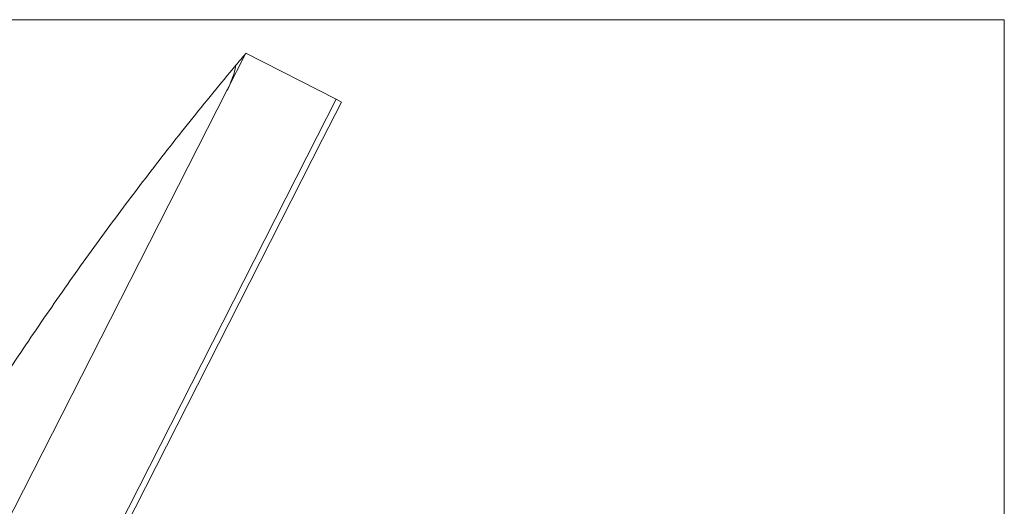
# Model space of a CAD drawing. Header units: millimetres. Extents: x 256092 to 341172, y 103077 to 145077.
# Tile 100 of 139: x 314820 to 315150, y 138861 to 139024. Entities that reach past the tile are written whole.
import ezdxf

# ---------------------------------------------------------------- set-up
doc = ezdxf.new("R2010")
doc.units = ezdxf.units.MM
doc.layers.add('MÖÖBEL', color=30, linetype='Continuous', lineweight=18)
doc.layers.add('Q-SPCQ', color=250, linetype='Continuous', lineweight=9)

# ---------------------------------------------------------------- blocks, each defined once
blk = doc.blocks.new('Speciality-Electrical-Apple-iMac - Speciality-Electrical-Apple-iMac-V56-3_ k sisustuse plaan')
at = {"layer": 'Q-SPCQ'}
for p, q in [((242.49, 0), (-242.49, 0)), ((-242.49, 0), (242.49, 0)), ((256.5, 0), (242.49, 0)), ((242.49, 0), (256.5, 0)), ((256.5, -34), (256.5, 0)), ((-242.49, -34), (242.49, -34)), ((-242.49, -34), (242.49, -34)), ((242.49, -36), (-242.49, -36)), ((242.49, -34), (256.5, -34)), ((242.49, -34), (256.5, -34)), ((256.5, -36), (242.49, -36)), ((256.5, -36), (252.4, -36)), ((256.5, -36), (256.5, -34)), ((256.5, -34), (256.5, -36)), ((256.5, -34), (256.5, -36))]:
    blk.add_line(p, q, dxfattribs=at)
blk.add_open_spline([(-251.45, 1.17), (-243.56, 2.98), (-227.73, 6.44), (-203.87, 11.11), (-179.88, 15.26), (-155.73, 18.91), (-131.37, 22.05), (-110.81, 24.24), (-96.23, 25.55), (-87.83, 26.23), (-81.46, 26.71), (-75.06, 27.16), (-68.62, 27.57), (-62.12, 27.95), (-55.53, 28.3), (-48.86, 28.61), (-42.12, 28.88), (-35.3, 29.12), (-28.41, 29.31), (-21.4, 29.47), (-14.28, 29.58), (-7.12, 29.65), (0, 29.67), (7.12, 29.65), (14.29, 29.58), (21.41, 29.47), (28.43, 29.31), (35.32, 29.12), (42.13, 28.88), (48.87, 28.61), (55.53, 28.3), (62.12, 27.95), (68.62, 27.57), (75.06, 27.16), (81.46, 26.71), (87.83, 26.23), (96.23, 25.55), (110.82, 24.24), (131.37, 22.05), (155.73, 18.91), (179.88, 15.26), (203.87, 11.11), (227.73, 6.44), (243.56, 2.98), (251.45, 1.17)], degree=3, knots=[0, 0, 0, 0, 0.05, 0.1, 0.15, 0.2, 0.25, 0.3, 0.325, 0.3375, 0.35, 0.3625, 0.375, 0.3875, 0.4, 0.4125, 0.425, 0.4375, 0.45, 0.4625, 0.475, 0.4875, 0.5, 0.5125, 0.525, 0.5375, 0.55, 0.5625, 0.575, 0.5875, 0.6, 0.6125, 0.625, 0.6375, 0.65, 0.6625, 0.675, 0.7, 0.75, 0.8, 0.85, 0.9, 0.95, 1, 1, 1, 1], dxfattribs=at)
for points in [[(242.49, 0), (243.58, 0), (245.76, 0.09), (248.84, 0.51), (250.64, 0.92), (251.45, 1.17)], [(251.45, 1.17), (250.64, 0.92), (248.84, 0.51), (245.76, 0.09), (243.58, 0), (242.49, 0)], [(255.16, 0.31), (254.29, 0.51), (253.01, 0.81), (251.45, 1.17)], [(251.45, 1.17), (253.01, 0.81), (255.57, 0.22), (256.5, 0), (256.5, 0)]]:
    blk.add_open_spline(points, degree=3, dxfattribs=at)

msp = doc.modelspace()

# ---------------------------------------------------------------- linework, layer by layer
at = {"layer": 'MÖÖBEL'}
msp.add_lwpolyline([(314590.01, 137623.8), (315150.01, 137623.8), (315150.01, 139023.8), (314590.01, 139023.8)], close=True, dxfattribs=at)

# ---------------------------------------------------------------- block references
at = {"layer": 'MÖÖBEL', "rotation": 63.02050317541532}
msp.add_blockref('Speciality-Electrical-Apple-iMac - Speciality-Electrical-Apple-iMac-V56-3_ k sisustuse plaan', (314779.34, 138783.95), dxfattribs=at)

doc.saveas('drawing.dxf')
